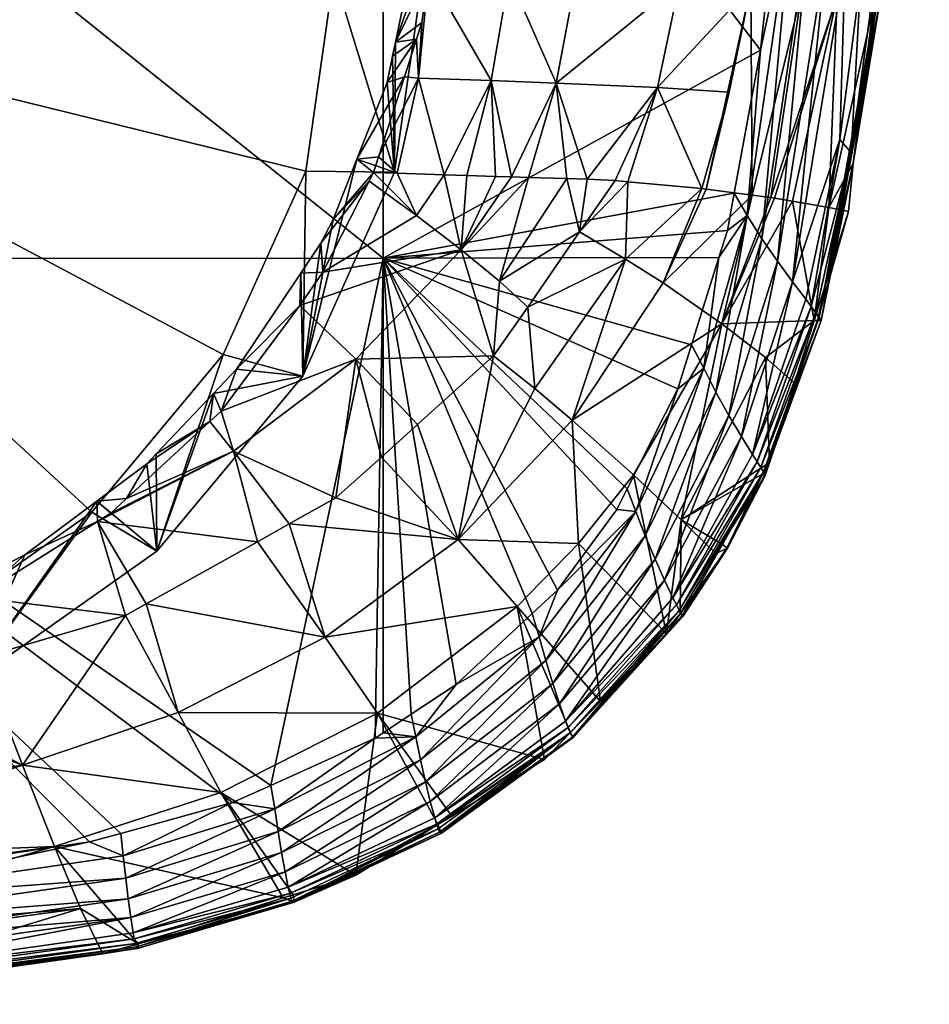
# Model space of a CAD drawing. Extents: x -0.025 to 0.025, y -0.129 to 0.023.
# Tile 12 of 161: x 0.007 to 0.019, y -0.129 to -0.116. Entities that reach past the tile are written whole.
import ezdxf

# ---------------------------------------------------------------- set-up
doc = ezdxf.new("R2010")
doc.units = 0
doc.layers.add('mesh', color=7, linetype='CONTINUOUS')

msp = doc.modelspace()

# ---------------------------------------------------------------- meshes
at = {"layer": 'mesh'}
mesh = msp.add_polyface(dxfattribs=at)
corners = [(0.0054, -0.106587, 0.091008), (0.004796, -0.1048, 0.091002), (0.002795, -0.105593, 0.090586), (0.008485, -0.107115, 0.091985), (0.006, -0.105359, 0.09124), (0.007637, -0.108166, 0.091679), (0, -0.115196, 0.094662), (0.010432, -0.112623, 0.09357), (0.009353, -0.110225, 0.092553), (0, -0.105255, 0.090443), (0.011191, -0.112744, 0.172561), (0.01149, -0.112459, 0.172369), (-0.000001, -0.110774, 0.170994), (0.010026, -0.113405, 0.173013), (0.010533, -0.113118, 0.172816), (0.009433, -0.113578, 0.173128), (0.00826, -0.113919, 0.173356), (0.004893, -0.114545, 0.173781), (0.004213, -0.114606, 0.173824), (0.013209, -0.110174, 0.170876), (-0.000001, -0.105983, 0.168102), (0.004342, -0.113209, 0.178295), (0.004311, -0.113014, 0.17817), (0.005651, -0.112886, 0.178064), (0, -0.113438, 0.178487), (0.004368, -0.113392, 0.178363), (0.002118, -0.113224, 0.178344), (0, -0.107102, 0.17437), (0.008453, -0.112388, 0.177655), (0.009223, -0.107135, 0.174263), (0.011442, -0.109747, 0.117684), (0.011442, -0.118905, 0.117233), (0.000003, -0.109757, 0.117977), (-0.001848, -0.114825, 0.173977), (-0.000001, -0.114829, 0.17398), (0.008518, -0.112598, 0.177769), (0.008552, -0.112727, 0.177803), (0.004392, -0.113592, 0.178396), (0.008579, -0.112831, 0.17783), (0.008636, -0.113097, 0.177831), (0.008676, -0.113328, 0.177775), (0.004414, -0.1138, 0.178389), (0.000001, -0.113241, 0.178359), (-0.001441, -0.113253, 0.178369)]
mesh.append_faces([[corners[k] for k in face] for face in [(0, 1, 2, 2), (0, 3, 4, 4), (5, 3, 0, 0), (6, 7, 8, 8), (6, 0, 2, 2), (6, 5, 0, 0), (8, 5, 6, 6), (2, 9, 6, 6), (10, 11, 12, 12), (12, 13, 14, 14), (15, 13, 12, 12), (12, 16, 15, 15), (12, 17, 16, 16), (18, 17, 12, 12), (12, 19, 20, 20), (21, 22, 23, 23), (24, 21, 25, 25), (26, 21, 24, 24), (26, 22, 21, 21), (27, 22, 26, 26), (23, 22, 27, 27), (27, 28, 23, 23), (27, 29, 28, 28), (30, 31, 32, 32), (33, 34, 12, 12), (21, 35, 36, 36), (23, 35, 21, 21), (28, 35, 23, 23), (36, 25, 21, 21), (36, 37, 25, 25), (38, 37, 36, 36), (39, 37, 38, 38), (39, 40, 41, 41), (24, 42, 26, 26), (43, 42, 24, 24), (27, 26, 42, 42), (27, 42, 43, 43)]])
mesh = msp.add_polyface(dxfattribs=at)
corners = [(0.013638, -0.111984, 0.174616), (0.014097, -0.111454, 0.174251), (0.014081, -0.11157, 0.174057), (0.013986, -0.111771, 0.17364), (0.013585, -0.112205, 0.174214), (0.014044, -0.111677, 0.173852), (0.013841, -0.111413, 0.17475), (0.014039, -0.111182, 0.17459), (0.013905, -0.111851, 0.173425), (0.014544, -0.110798, 0.17247), (0.013803, -0.111914, 0.173209), (0.014653, -0.110724, 0.172677), (0.014738, -0.110636, 0.172886), (0.0148, -0.110536, 0.173093), (0.014838, -0.110427, 0.173295), (0.011442, -0.109747, 0.117684), (0.016613, -0.113971, 0.117199), (0.016604, -0.114102, 0.117195), (0.01693, -0.109736, 0.117336), (0.016376, -0.11619, 0.117122), (0.016792, -0.114239, 0.117147), (0.017252, -0.114788, 0.116904), (0.017932, -0.107343, 0.117072), (0.017482, -0.115032, 0.116713), (0.017774, -0.107069, 0.109206), (0.016593, -0.112549, 0.105975), (0.017682, -0.11268, 0.110853), (0.013964, -0.115252, 0.101749), (0.015517, -0.113909, 0.103709), (0.014147, -0.113852, 0.10158), (0.015656, -0.112493, 0.103633), (0.014274, -0.112433, 0.10149), (0.01309, -0.115219, 0.100849), (0.01625, -0.115361, 0.10613), (0.016914, -0.11542, 0.108494), (0.01381, -0.110948, 0.175304), (0.017847, -0.115412, 0.116194), (0.018458, -0.107322, 0.116457), (0.017903, -0.115476, 0.116038), (0.018508, -0.107317, 0.116318), (0.017941, -0.115524, 0.115874), (0.0179, -0.115542, 0.115714), (0.018582, -0.107306, 0.115995), (0.018193, -0.112825, 0.115628), (0.018563, -0.107312, 0.116166), (0.017687, -0.115244, 0.116476), (0.018048, -0.10734, 0.116964), (0.018254, -0.107333, 0.116769), (0.017015, -0.114521, 0.117048), (0.017801, -0.107346, 0.117145), (0.017853, -0.115607, 0.11553), (0.017376, -0.115484, 0.110897)]
mesh.append_faces([[corners[k] for k in face] for face in [(0, 1, 2, 2), (3, 4, 5, 5), (6, 7, 1, 1), (8, 9, 10, 10), (3, 11, 8, 8), (5, 12, 3, 3), (2, 13, 5, 5), (1, 14, 2, 2), (15, 16, 17, 17), (15, 18, 16, 16), (17, 19, 15, 15), (20, 16, 18, 18), (20, 17, 16, 16), (19, 17, 20, 20), (21, 22, 23, 23), (24, 25, 26, 26), (27, 28, 29, 29), (30, 28, 25, 25), (30, 29, 28, 28), (31, 29, 30, 30), (31, 32, 29, 29), (33, 25, 28, 28), (34, 25, 33, 33), (34, 26, 25, 25), (6, 35, 7, 7), (36, 37, 38, 38), (38, 39, 40, 40), (37, 39, 38, 38), (41, 42, 43, 43), (40, 42, 41, 41), (39, 44, 40, 40), (45, 23, 46, 46), (45, 37, 36, 36), (47, 37, 45, 45), (48, 49, 21, 21), (50, 43, 26, 26), (51, 50, 26, 26)]])
mesh = msp.add_polyface(dxfattribs=at)
corners = [(0.010432, -0.117769, 0.095755), (0.0108, -0.115196, 0.094662), (0, -0.115196, 0.094662), (0.0054, -0.123806, 0.098317), (0.007637, -0.122226, 0.097646), (0, -0.1155, 0.177164), (0, -0.11522, 0.1775), (0.001596, -0.115225, 0.177504), (0.004279, -0.114955, 0.174152), (0.004213, -0.114606, 0.173824), (0.001683, -0.114833, 0.173982), (0.00333, -0.115086, 0.177399), (0.00454, -0.11499, 0.177326), (0.00454, -0.115245, 0.176972), (0.004882, -0.114962, 0.177305), (0.008844, -0.114745, 0.1758), (0.004499, -0.115541, 0.17603), (0.004526, -0.115437, 0.176525), (0.008765, -0.114814, 0.175201), (0.004457, -0.115542, 0.175513), (0.008653, -0.114738, 0.17461), (0.004404, -0.115436, 0.175008), (0, -0.115203, 0.174328), (0, -0.115484, 0.174727), (0.004343, -0.115234, 0.174547), (0, -0.115689, 0.175192), (0, -0.115796, 0.1757), (0, -0.115796, 0.176219), (0, -0.115692, 0.176716), (-0.001844, -0.115215, 0.177496), (0.001837, -0.114671, 0.178171), (0, -0.114673, 0.178172), (0.003329, -0.114543, 0.178062), (0.004447, -0.114447, 0.17798), (0.005428, -0.114363, 0.177909), (0.000003, -0.109757, 0.117977), (0.011442, -0.118905, 0.117233), (0.000003, -0.118913, 0.117448), (-0.000001, -0.114829, 0.17398), (-0.001848, -0.114825, 0.173977), (0.008883, -0.114496, 0.176422), (0.008507, -0.114502, 0.174037), (0.008383, -0.114236, 0.173655)]
mesh.append_faces([[corners[k] for k in face] for face in [(0, 1, 2, 2), (3, 4, 2, 2), (5, 6, 7, 7), (8, 9, 10, 10), (11, 12, 13, 13), (12, 14, 13, 13), (15, 16, 17, 17), (16, 18, 19, 19), (20, 21, 19, 19), (22, 8, 10, 10), (23, 8, 22, 22), (23, 24, 8, 8), (25, 24, 23, 23), (25, 21, 24, 24), (26, 21, 25, 25), (26, 19, 21, 21), (27, 19, 26, 26), (27, 16, 19, 19), (28, 16, 27, 27), (28, 17, 16, 16), (5, 17, 28, 28), (5, 13, 17, 17), (7, 13, 5, 5), (7, 11, 13, 13), (29, 6, 5, 5), (30, 6, 31, 31), (30, 7, 6, 6), (32, 7, 30, 30), (32, 11, 7, 7), (33, 12, 11, 11), (34, 14, 12, 12), (35, 36, 37, 37), (38, 39, 22, 22), (13, 40, 17, 17), (41, 24, 21, 21), (42, 8, 24, 24), (22, 10, 38, 38)]])
mesh = msp.add_polyface(dxfattribs=at)
corners = [(0.011591, -0.117784, 0.096514), (0.011497, -0.11661, 0.100133), (0.011568, -0.116266, 0.100078), (0.0111, -0.117613, 0.100374), (0.011606, -0.116085, 0.100049), (0.012, -0.114925, 0.0953), (0.011903, -0.114659, 0.099819), (0.0108, -0.115196, 0.094662), (0.011442, -0.109747, 0.117684), (0.016376, -0.11619, 0.117122), (0.011442, -0.118905, 0.117233), (0.011721, -0.116537, 0.1003), (0.011385, -0.11758, 0.100512), (0.011879, -0.116046, 0.100201), (0.01195, -0.115828, 0.100156), (0.011904, -0.116554, 0.10038), (0.011629, -0.117796, 0.100809), (0.01224, -0.117816, 0.101309), (0.012857, -0.116585, 0.101137), (0.012539, -0.117826, 0.101554), (0.012913, -0.117838, 0.101861), (0.013122, -0.117844, 0.102125), (0.013704, -0.116617, 0.102018), (0.013342, -0.117851, 0.102403), (0.014111, -0.117875, 0.103375), (0.015028, -0.116677, 0.10406), (0.013845, -0.117867, 0.103039), (0.013964, -0.115252, 0.101749), (0.014147, -0.113852, 0.10158), (0.01309, -0.115219, 0.100849), (0.015315, -0.115308, 0.103845), (0.015517, -0.113909, 0.103709), (0.01204, -0.115178, 0.100066)]
mesh.append_faces([[corners[k] for k in face] for face in [(0, 1, 2, 2), (0, 3, 1, 1), (4, 0, 2, 2), (4, 5, 0, 0), (6, 5, 4, 4), (7, 0, 5, 5), (8, 9, 10, 10), (11, 3, 12, 12), (11, 1, 3, 3), (13, 1, 11, 11), (13, 2, 1, 1), (13, 4, 2, 2), (14, 4, 13, 13), (15, 11, 12, 12), (15, 13, 11, 11), (16, 15, 12, 12), (17, 15, 16, 16), (17, 18, 15, 15), (19, 18, 17, 17), (19, 20, 18, 18), (21, 18, 20, 20), (21, 22, 18, 18), (23, 22, 21, 21), (22, 24, 25, 25), (23, 26, 22, 22), (27, 28, 29, 29), (25, 30, 22, 22), (15, 14, 13, 13), (22, 29, 18, 18), (22, 27, 29, 29), (30, 27, 22, 22), (30, 31, 27, 27), (32, 4, 14, 14), (32, 6, 4, 4), (15, 32, 14, 14), (18, 32, 15, 15), (18, 29, 32, 32)]])
mesh = msp.add_polyface(dxfattribs=at)
corners = [(0.017252, -0.114788, 0.116904), (0.017482, -0.115032, 0.116713), (0.016793, -0.119215, 0.116553), (0.016203, -0.118347, 0.116999), (0.016376, -0.11619, 0.117122), (0.016792, -0.114239, 0.117147), (0.016033, -0.118055, 0.117054), (0.01756, -0.117529, 0.116115), (0.017411, -0.117357, 0.116396), (0.017687, -0.115244, 0.116476), (0.017039, -0.119539, 0.116176), (0.017142, -0.11968, 0.115877), (0.017903, -0.115476, 0.116038), (0.017941, -0.115524, 0.115874), (0.017847, -0.115412, 0.116194), (0.017015, -0.114521, 0.117048), (0.016596, -0.118947, 0.116748), (0.016393, -0.118654, 0.116897), (0.015028, -0.116677, 0.10406), (0.014474, -0.117893, 0.103985), (0.01464, -0.117908, 0.104353), (0.016265, -0.118083, 0.108759), (0.01625, -0.115361, 0.10613), (0.015665, -0.118004, 0.106699), (0.016914, -0.11542, 0.108494), (0.016512, -0.118115, 0.109608), (0.017376, -0.115484, 0.110897), (0.01656, -0.118122, 0.109774), (0.016793, -0.118161, 0.111048), (0.01727, -0.118243, 0.113654), (0.015315, -0.115308, 0.103845), (0.015968, -0.116736, 0.106288), (0.015517, -0.113909, 0.103709), (0.017682, -0.11268, 0.110853), (0.0179, -0.115542, 0.115714), (0.017587, -0.117669, 0.115484), (0.017853, -0.115607, 0.11553), (0.018193, -0.112825, 0.115628), (0.017169, -0.119722, 0.115717), (0.015607, -0.117996, 0.106499), (0.017525, -0.118295, 0.115436)]
mesh.append_faces([[corners[k] for k in face] for face in [(0, 1, 2, 2), (3, 4, 5, 5), (3, 6, 4, 4), (7, 8, 9, 9), (7, 10, 8, 8), (8, 1, 9, 9), (8, 2, 1, 1), (11, 12, 13, 13), (7, 14, 12, 12), (9, 14, 7, 7), (15, 0, 16, 16), (5, 17, 3, 3), (15, 17, 5, 5), (16, 17, 15, 15), (18, 19, 20, 20), (21, 22, 23, 23), (21, 24, 22, 22), (25, 24, 21, 21), (25, 26, 24, 24), (27, 26, 25, 25), (27, 28, 26, 26), (29, 26, 28, 28), (18, 22, 30, 30), (31, 22, 18, 18), (31, 23, 22, 22), (22, 32, 30, 30), (26, 33, 24, 24), (13, 34, 35, 35), (34, 36, 35, 35), (37, 36, 34, 34), (38, 13, 35, 35), (39, 18, 20, 20), (39, 31, 18, 18), (29, 40, 35, 35), (29, 36, 26, 26), (35, 36, 29, 29), (39, 23, 31, 31)]])
mesh = msp.add_polyface(dxfattribs=at)
corners = [(0.010392, -0.120448, 0.097645), (0.009228, -0.120673, 0.101295), (0.009529, -0.120355, 0.101177), (0.008485, -0.122736, 0.098616), (0.008476, -0.121465, 0.10159), (0.010789, -0.118399, 0.100563), (0.0111, -0.117613, 0.100374), (0.010627, -0.118709, 0.100652), (0.010432, -0.117769, 0.095755), (0.011591, -0.117784, 0.096514), (0.0108, -0.115196, 0.094662), (0.009353, -0.120167, 0.096772), (0.007637, -0.122226, 0.097646), (0, -0.115196, 0.094662), (0.00454, -0.115245, 0.176972), (0.004882, -0.114962, 0.177305), (0.007933, -0.114468, 0.176939), (0.009328, -0.120905, 0.101529), (0.010356, -0.119523, 0.101064), (0.011261, -0.117899, 0.100586), (0.011085, -0.120228, 0.102117), (0.009488, -0.12143, 0.102128), (0.010366, -0.119101, 0.100777), (0.004526, -0.115437, 0.176525), (0.008883, -0.114496, 0.176422), (0.008856, -0.114685, 0.175963), (0.008844, -0.114745, 0.1758), (0.008803, -0.114781, 0.175489), (0.004499, -0.115541, 0.17603), (0.004457, -0.115542, 0.175513), (0.008765, -0.114814, 0.175201), (0.008723, -0.114785, 0.174976), (0.008653, -0.114738, 0.17461), (0.008623, -0.11469, 0.17449), (0.004404, -0.115436, 0.175008), (0.008507, -0.114502, 0.174037), (0.01013, -0.114424, 0.174711), (0.009179, -0.121042, 0.101583), (0.008355, -0.121592, 0.101638), (0.010657, -0.119089, 0.100923), (0.012463, -0.118796, 0.102111)]
mesh.append_faces([[corners[k] for k in face] for face in [(0, 1, 2, 2), (3, 1, 0, 0), (3, 4, 1, 1), (0, 5, 6, 6), (7, 5, 0, 0), (8, 9, 10, 10), (11, 0, 8, 8), (11, 3, 0, 0), (12, 3, 11, 11), (13, 11, 8, 8), (13, 12, 11, 11), (14, 15, 16, 16), (2, 17, 18, 18), (1, 17, 2, 2), (19, 5, 7, 7), (20, 18, 17, 17), (17, 21, 20, 20), (0, 22, 7, 7), (0, 2, 22, 22), (23, 24, 25, 25), (26, 23, 25, 25), (27, 28, 26, 26), (29, 30, 31, 31), (28, 27, 30, 30), (32, 29, 31, 31), (33, 34, 32, 32), (34, 33, 35, 35), (36, 31, 30, 30), (37, 4, 38, 38), (1, 4, 37, 37), (22, 18, 39, 39), (2, 18, 22, 22), (1, 37, 17, 17), (39, 7, 22, 22), (19, 7, 39, 39), (40, 39, 18, 18), (17, 37, 21, 21)]])
mesh = msp.add_polyface(dxfattribs=at)
corners = [(0.011442, -0.118905, 0.117233), (0.015943, -0.118543, 0.117037), (0.015832, -0.118898, 0.117024), (0.016033, -0.118055, 0.117054), (0.017077, -0.119719, 0.115386), (0.017525, -0.118295, 0.115436), (0.01727, -0.118243, 0.113654), (0.01656, -0.118122, 0.109774), (0.016512, -0.118115, 0.109608), (0.015871, -0.119763, 0.109557), (0.016793, -0.118161, 0.111048), (0.016443, -0.120204, 0.112501), (0.016819, -0.12054, 0.115358), (0.016265, -0.118083, 0.108759), (0.015665, -0.118004, 0.106699), (0.015102, -0.119227, 0.106662), (0.015633, -0.120343, 0.116925), (0.015475, -0.120037, 0.116982), (0.016203, -0.118347, 0.116999), (0.017039, -0.119539, 0.116176), (0.016967, -0.119444, 0.116312), (0.017411, -0.117357, 0.116396), (0.01756, -0.117529, 0.116115), (0.017098, -0.119619, 0.116031), (0.017142, -0.11968, 0.115877), (0.016793, -0.119215, 0.116553), (0.01627, -0.121471, 0.116227), (0.01633, -0.121566, 0.116091), (0.017121, -0.119719, 0.115564), (0.017941, -0.115524, 0.115874), (0.017169, -0.119722, 0.115717), (0.017903, -0.115476, 0.116038), (0.016596, -0.118947, 0.116748), (0.017252, -0.114788, 0.116904), (0.015792, -0.120659, 0.116819), (0.016393, -0.118654, 0.116897), (0.015961, -0.120962, 0.116667), (0.016126, -0.121238, 0.116469), (0.015607, -0.117996, 0.106499), (0.014613, -0.118919, 0.105262), (0.01464, -0.117908, 0.104353), (0.017587, -0.117669, 0.115484)]
mesh.append_faces([[corners[k] for k in face] for face in [(0, 1, 2, 2), (0, 3, 1, 1), (4, 5, 6, 6), (7, 8, 9, 9), (10, 4, 6, 6), (9, 10, 7, 7), (9, 4, 10, 10), (11, 4, 9, 9), (11, 12, 4, 4), (13, 14, 15, 15), (9, 13, 15, 15), (8, 13, 9, 9), (2, 16, 17, 17), (2, 18, 16, 16), (1, 18, 2, 2), (1, 3, 18, 18), (19, 20, 21, 21), (22, 23, 19, 19), (24, 23, 22, 22), (20, 25, 21, 21), (20, 26, 25, 25), (19, 26, 20, 20), (23, 27, 19, 19), (28, 5, 4, 4), (24, 29, 30, 30), (22, 31, 24, 24), (32, 33, 25, 25), (18, 34, 16, 16), (18, 35, 34, 34), (32, 36, 35, 35), (37, 36, 32, 32), (4, 12, 28, 28), (38, 15, 14, 14), (38, 39, 15, 15), (40, 39, 38, 38), (28, 41, 5, 5), (30, 41, 28, 28)]])
mesh = msp.add_polyface(dxfattribs=at)
corners = [(0.003106, -0.124381, 0.102689), (0.005165, -0.123596, 0.102594), (0.004796, -0.123837, 0.102459), (0.00322, -0.124216, 0.102998), (0.004796, -0.125051, 0.099598), (0.006, -0.124492, 0.099361), (0.005982, -0.12318, 0.102372), (0, -0.124757, 0.102849), (0.000657, -0.124045, 0.102547), (0, -0.124053, 0.10255), (0.003062, -0.123837, 0.102459), (0, -0.125277, 0.099067), (0, -0.12389, 0.102334), (0.002947, -0.125189, 0.099273), (0.0054, -0.123806, 0.098317), (0.002795, -0.124799, 0.098739), (0, -0.115196, 0.094662), (0, -0.125138, 0.098882), (-0.002795, -0.124799, 0.098739), (-0.002411, -0.123926, 0.102496), (0.008013, -0.126423, 0.116781), (0.007605, -0.126534, 0.116779), (0.000003, -0.118913, 0.117448), (0.011442, -0.118905, 0.117233), (0.009974, -0.125796, 0.116793), (0.001391, -0.12451, 0.103224), (0.00221, -0.124579, 0.10339), (0.003029, -0.124389, 0.103253), (0.004122, -0.124136, 0.103072), (0.004335, -0.124087, 0.103036), (0.004265, -0.124614, 0.103827), (0.004791, -0.124539, 0.10383), (0.003104, -0.124235, 0.103013), (0.003932, -0.127037, 0.116773), (0.000003, -0.12719, 0.116772), (0.006127, -0.123343, 0.102595), (0.006186, -0.12413, 0.103842)]
mesh.append_faces([[corners[k] for k in face] for face in [(0, 1, 2, 2), (0, 3, 1, 1), (1, 4, 2, 2), (1, 5, 4, 4), (6, 5, 1, 1), (7, 8, 9, 9), (0, 8, 7, 7), (0, 10, 8, 8), (2, 10, 0, 0), (10, 11, 12, 12), (2, 13, 10, 10), (14, 4, 5, 5), (15, 4, 14, 14), (16, 15, 14, 14), (16, 17, 15, 15), (18, 17, 16, 16), (8, 12, 9, 9), (8, 10, 12, 12), (19, 9, 12, 12), (20, 21, 22, 22), (23, 24, 22, 22), (25, 26, 27, 27), (28, 3, 27, 27), (28, 1, 3, 3), (29, 1, 28, 28), (30, 28, 27, 27), (31, 28, 30, 30), (31, 29, 28, 28), (7, 32, 0, 0), (7, 25, 32, 32), (32, 3, 0, 0), (33, 34, 22, 22), (25, 27, 32, 32), (27, 3, 32, 32), (29, 35, 1, 1), (31, 35, 29, 29), (36, 35, 31, 31)]])
mesh = msp.add_polyface(dxfattribs=at)
corners = [(0.010392, -0.120448, 0.097645), (0.0111, -0.117613, 0.100374), (0.011591, -0.117784, 0.096514), (0.010432, -0.117769, 0.095755), (0.016376, -0.11619, 0.117122), (0.016033, -0.118055, 0.117054), (0.011442, -0.118905, 0.117233), (0.015475, -0.120037, 0.116982), (0.015294, -0.120615, 0.116961), (0.015832, -0.118898, 0.117024), (0.011319, -0.117785, 0.100554), (0.010789, -0.118399, 0.100563), (0.011261, -0.117899, 0.100586), (0.011385, -0.11758, 0.100512), (0.012963, -0.119207, 0.103008), (0.013845, -0.117867, 0.103039), (0.013342, -0.117851, 0.102403), (0.014012, -0.118564, 0.103972), (0.014474, -0.117893, 0.103985), (0.014111, -0.117875, 0.103375), (0.013334, -0.119548, 0.103954), (0.012463, -0.118796, 0.102111), (0.013122, -0.117844, 0.102125), (0.012913, -0.117838, 0.101861), (0.011881, -0.118349, 0.101283), (0.011629, -0.117796, 0.100809), (0.01224, -0.117816, 0.101309), (0.012539, -0.117826, 0.101554), (0.010356, -0.119523, 0.101064), (0.011085, -0.120228, 0.102117), (0.014613, -0.118919, 0.105262), (0.01464, -0.117908, 0.104353), (0.013424, -0.12061, 0.105219), (0.013915, -0.121022, 0.106612), (0.015102, -0.119227, 0.106662), (0.015028, -0.116677, 0.10406), (0.013704, -0.116617, 0.102018), (0.012888, -0.120184, 0.103942), (0.010657, -0.119089, 0.100923)]
mesh.append_faces([[corners[k] for k in face] for face in [(0, 1, 2, 2), (3, 0, 2, 2), (4, 5, 6, 6), (6, 7, 8, 8), (9, 7, 6, 6), (10, 11, 12, 12), (10, 1, 11, 11), (13, 1, 10, 10), (14, 15, 16, 16), (17, 18, 19, 19), (17, 14, 20, 20), (17, 15, 14, 14), (19, 15, 17, 17), (21, 22, 23, 23), (21, 16, 22, 22), (24, 25, 10, 10), (24, 26, 25, 25), (21, 26, 24, 24), (21, 27, 26, 26), (23, 27, 21, 21), (21, 28, 29, 29), (10, 12, 24, 24), (21, 14, 16, 16), (30, 17, 20, 20), (31, 17, 30, 30), (18, 17, 31, 31), (32, 30, 20, 20), (33, 34, 30, 30), (25, 13, 10, 10), (35, 19, 18, 18), (36, 15, 19, 19), (37, 20, 14, 14), (24, 38, 21, 21), (24, 12, 38, 38), (21, 37, 14, 14), (29, 37, 21, 21), (32, 20, 37, 37)]])
mesh = msp.add_polyface(dxfattribs=at)
corners = [(0.015338, -0.122326, 0.112436), (0.016405, -0.121726, 0.115317), (0.016493, -0.121578, 0.115322), (0.015867, -0.12264, 0.115286), (0.015791, -0.122768, 0.115282), (0.016443, -0.120204, 0.112501), (0.016819, -0.12054, 0.115358), (0.015871, -0.119763, 0.109557), (0.015944, -0.122695, 0.115443), (0.016413, -0.1217, 0.115795), (0.016434, -0.121735, 0.115638), (0.015941, -0.122688, 0.115601), (0.017039, -0.119539, 0.116176), (0.01633, -0.121566, 0.116091), (0.01627, -0.121471, 0.116227), (0.017098, -0.119619, 0.116031), (0.016378, -0.121643, 0.115947), (0.017142, -0.11968, 0.115877), (0.017169, -0.119722, 0.115717), (0.017121, -0.119719, 0.115564), (0.016437, -0.121747, 0.115478), (0.015314, -0.12351, 0.115868), (0.015277, -0.123438, 0.116011), (0.015232, -0.123346, 0.116147), (0.016126, -0.121238, 0.116469), (0.016793, -0.119215, 0.116553), (0.016596, -0.118947, 0.116748), (0.016393, -0.118654, 0.116897), (0.015961, -0.120962, 0.116667), (0.015792, -0.120659, 0.116819), (0.015122, -0.123115, 0.11639), (0.01535, -0.123577, 0.115642), (0.015327, -0.123554, 0.115255)]
mesh.append_faces([[corners[k] for k in face] for face in [(0, 1, 2, 2), (0, 3, 1, 1), (4, 3, 0, 0), (5, 2, 6, 6), (5, 0, 2, 2), (7, 0, 5, 5), (8, 3, 4, 4), (9, 10, 11, 11), (12, 13, 14, 14), (15, 16, 13, 13), (17, 16, 15, 15), (17, 9, 16, 16), (18, 9, 17, 17), (18, 10, 9, 9), (19, 10, 18, 18), (20, 3, 8, 8), (20, 1, 3, 3), (20, 2, 1, 1), (6, 2, 20, 20), (21, 16, 9, 9), (22, 16, 21, 21), (22, 13, 16, 16), (23, 13, 22, 22), (23, 14, 13, 13), (24, 14, 23, 23), (24, 25, 14, 14), (26, 25, 24, 24), (27, 28, 29, 29), (24, 30, 28, 28), (23, 30, 24, 24), (10, 8, 11, 11), (10, 20, 8, 8), (19, 20, 10, 10), (19, 6, 20, 20), (31, 9, 11, 11), (21, 9, 31, 31), (32, 8, 4, 4)]])
mesh = msp.add_polyface(dxfattribs=at)
corners = [(0.004796, -0.123837, 0.102459), (0.004796, -0.125051, 0.099598), (0.002947, -0.125189, 0.099273), (0.002795, -0.124799, 0.098739), (0, -0.125277, 0.099067), (0.000003, -0.118913, 0.117448), (0.007605, -0.126534, 0.116779), (0.004606, -0.126978, 0.116773), (0.003, -0.124794, 0.103822), (0.003029, -0.124389, 0.103253), (0.00221, -0.124579, 0.10339), (0.004265, -0.124614, 0.103827), (0.003013, -0.128008, 0.112185), (0.001506, -0.128641, 0.115073), (0.00301, -0.128579, 0.115077), (0, -0.125356, 0.104502), (0.003006, -0.125627, 0.105266), (0, -0.126123, 0.10625), (0.00301, -0.126061, 0.106229), (0.006729, -0.125531, 0.106453), (0.004791, -0.124539, 0.10383), (0.003011, -0.126152, 0.106431), (0.003017, -0.126755, 0.107768), (0.003015, -0.127778, 0.111023), (0.007148, -0.126594, 0.109306), (0.003016, -0.127225, 0.109264), (0.00749, -0.127404, 0.112237), (0.00404, -0.128454, 0.115082), (0.008145, -0.127524, 0.116232), (0.003991, -0.128113, 0.116217), (0.003976, -0.127873, 0.116422), (0.004041, -0.128526, 0.115235), (0, -0.128657, 0.115227), (0, -0.128651, 0.115383), (0.004034, -0.12852, 0.11539), (0.004027, -0.128496, 0.115544), (0.004006, -0.128311, 0.115972), (0.008112, -0.127281, 0.116437), (0.003961, -0.127603, 0.116585), (0.008079, -0.127008, 0.116598), (0.003946, -0.127313, 0.116703), (0.003932, -0.127037, 0.116773), (0, -0.12737, 0.109089), (0.003016, -0.12718, 0.109121), (0, -0.128646, 0.115515), (0, -0.128588, 0.115685), (0, -0.128449, 0.115962), (0.004013, -0.128389, 0.115836), (0.000003, -0.12719, 0.116772), (0, -0.128255, 0.116203), (0.007781, -0.127999, 0.115101), (0.00402, -0.128452, 0.115693)]
mesh.append_faces([[corners[k] for k in face] for face in [(0, 1, 2, 2), (3, 2, 1, 1), (4, 2, 3, 3), (5, 6, 7, 7), (8, 9, 10, 10), (11, 9, 8, 8), (12, 13, 14, 14), (15, 16, 8, 8), (17, 18, 16, 16), (19, 20, 11, 11), (19, 21, 22, 22), (19, 18, 21, 21), (11, 16, 18, 18), (8, 16, 11, 11), (23, 24, 25, 25), (12, 26, 23, 23), (14, 27, 12, 12), (28, 29, 30, 30), (31, 27, 14, 14), (32, 31, 14, 14), (33, 34, 31, 31), (33, 35, 34, 34), (28, 36, 29, 29), (37, 30, 38, 38), (39, 38, 40, 40), (5, 7, 41, 41), (42, 25, 43, 43), (23, 42, 12, 12), (42, 22, 21, 21), (44, 45, 35, 35), (46, 36, 47, 47), (48, 41, 40, 40), (40, 41, 7, 7), (29, 49, 30, 30), (31, 50, 27, 27), (45, 51, 35, 35), (45, 47, 51, 51)]])
mesh = msp.add_polyface(dxfattribs=at)
corners = [(0.005982, -0.12318, 0.102372), (0.006129, -0.123105, 0.102332), (0.006, -0.124492, 0.099361), (0.007703, -0.12208, 0.101852), (0.008355, -0.121592, 0.101638), (0.008485, -0.122736, 0.098616), (0.006761, -0.122784, 0.10216), (0.008476, -0.121465, 0.10159), (0.007637, -0.122226, 0.097646), (0.0054, -0.123806, 0.098317), (0.000003, -0.118913, 0.117448), (0.009476, -0.126022, 0.116788), (0.008013, -0.126423, 0.116781), (0.009974, -0.125796, 0.116793), (0.011442, -0.118905, 0.117233), (0.011338, -0.125178, 0.116809), (0.008089, -0.122049, 0.101985), (0.007885, -0.122238, 0.10206), (0.009488, -0.12143, 0.102128), (0.011085, -0.120228, 0.102117), (0.010827, -0.12204, 0.103898), (0.010217, -0.12238, 0.10389), (0.009803, -0.122612, 0.103883), (0.012425, -0.122581, 0.106563), (0.008766, -0.124842, 0.106482), (0.008348, -0.123425, 0.103862), (0.008074, -0.123578, 0.103858), (0.010687, -0.123861, 0.106519), (0.011368, -0.124852, 0.109387), (0.00771, -0.122349, 0.102114), (0.006127, -0.123343, 0.102595), (0.005165, -0.123596, 0.102594), (0.009179, -0.121042, 0.101583), (0.006186, -0.12413, 0.103842)]
mesh.append_faces([[corners[k] for k in face] for face in [(0, 1, 2, 2), (3, 4, 5, 5), (2, 3, 5, 5), (2, 6, 3, 3), (1, 6, 2, 2), (4, 7, 5, 5), (8, 2, 5, 5), (9, 2, 8, 8), (10, 11, 12, 12), (10, 13, 11, 11), (14, 15, 13, 13), (16, 3, 17, 17), (16, 4, 3, 3), (18, 16, 17, 17), (19, 18, 20, 20), (21, 18, 22, 22), (21, 20, 18, 18), (23, 20, 21, 21), (24, 25, 26, 26), (27, 25, 24, 24), (27, 22, 25, 25), (21, 22, 27, 27), (24, 28, 27, 27), (3, 29, 17, 17), (6, 29, 3, 3), (6, 30, 29, 29), (1, 30, 6, 6), (0, 30, 1, 1), (0, 31, 30, 30), (32, 4, 16, 16), (18, 17, 29, 29), (32, 16, 18, 18), (26, 30, 33, 33), (26, 29, 30, 30), (25, 29, 26, 26), (22, 29, 25, 25), (22, 18, 29, 29)]])
mesh = msp.add_polyface(dxfattribs=at)
corners = [(0.011442, -0.118905, 0.117233), (0.011811, -0.124864, 0.116819), (0.011442, -0.125109, 0.116811), (0.012396, -0.124476, 0.11683), (0.012425, -0.122581, 0.106563), (0.010217, -0.12238, 0.10389), (0.010687, -0.123861, 0.106519), (0.013554, -0.125456, 0.11519), (0.011368, -0.124852, 0.109387), (0.012341, -0.126199, 0.115164), (0.013195, -0.123458, 0.10944), (0.011872, -0.12516, 0.116757), (0.011338, -0.125178, 0.116809), (0.013483, -0.123856, 0.116799), (0.012164, -0.126366, 0.115757), (0.012182, -0.126407, 0.11561), (0.010255, -0.12731, 0.11558), (0.013888, -0.125109, 0.115804), (0.012142, -0.126302, 0.115899), (0.012117, -0.12622, 0.116034), (0.013861, -0.125042, 0.115946), (0.01206, -0.126007, 0.116279), (0.013749, -0.124732, 0.116325), (0.010202, -0.127128, 0.116005), (0.010222, -0.127208, 0.11587), (0.010239, -0.127269, 0.115728), (0.012196, -0.126426, 0.115459), (0.012205, -0.12642, 0.115307), (0.01028, -0.127324, 0.115277), (0.011997, -0.125749, 0.116483), (0.010161, -0.126924, 0.116249), (0.01366, -0.124464, 0.116529), (0.011933, -0.125462, 0.116643), (0.010116, -0.126675, 0.116453), (0.013569, -0.124166, 0.116688), (0.010071, -0.126397, 0.116614), (0.010269, -0.127329, 0.115429), (0.01216, -0.126309, 0.11516), (0.011085, -0.126968, 0.115137), (0.013929, -0.12517, 0.115352), (0.013892, -0.125107, 0.115202)]
mesh.append_faces([[corners[k] for k in face] for face in [(0, 1, 2, 2), (0, 3, 1, 1), (4, 5, 6, 6), (7, 8, 9, 9), (7, 10, 8, 8), (6, 8, 10, 10), (2, 11, 12, 12), (11, 3, 13, 13), (11, 1, 3, 3), (2, 1, 11, 11), (14, 15, 16, 16), (14, 17, 15, 15), (18, 17, 14, 14), (19, 20, 18, 18), (19, 21, 22, 22), (19, 23, 21, 21), (18, 23, 19, 19), (14, 24, 18, 18), (16, 25, 14, 14), (26, 27, 28, 28), (29, 21, 30, 30), (31, 21, 29, 29), (31, 22, 21, 21), (32, 29, 33, 33), (34, 29, 32, 32), (34, 31, 29, 29), (11, 32, 35, 35), (13, 32, 11, 11), (13, 34, 32, 32), (36, 15, 26, 26), (36, 16, 15, 15), (8, 37, 9, 9), (8, 38, 37, 37), (28, 27, 37, 37), (39, 27, 26, 26), (40, 37, 27, 27), (7, 9, 37, 37)]])
mesh = msp.add_polyface(dxfattribs=at)
corners = [(0.013392, -0.12355, 0.116859), (0.012396, -0.124476, 0.11683), (0.011442, -0.118905, 0.117233), (0.013722, -0.123243, 0.116869), (0.0145, -0.12219, 0.116905), (0.014635, -0.121921, 0.116914), (0.015294, -0.120615, 0.116961), (0.011442, -0.125109, 0.116811), (0.011338, -0.125178, 0.116809), (0.01142, -0.121505, 0.103911), (0.011892, -0.12108, 0.103921), (0.011085, -0.120228, 0.102117), (0.010827, -0.12204, 0.103898), (0.012425, -0.122581, 0.106563), (0.013915, -0.121022, 0.106612), (0.013424, -0.12061, 0.105219), (0.014613, -0.118919, 0.105262), (0.015871, -0.119763, 0.109557), (0.015102, -0.119227, 0.106662), (0.014714, -0.121739, 0.109497), (0.015338, -0.122326, 0.112436), (0.013998, -0.122636, 0.109468), (0.013195, -0.123458, 0.10944), (0.010687, -0.123861, 0.106519), (0.014748, -0.122218, 0.116857), (0.013483, -0.123856, 0.116799), (0.015633, -0.120343, 0.116925), (0.015475, -0.120037, 0.116982), (0.015961, -0.120962, 0.116667), (0.015122, -0.123115, 0.11639), (0.014997, -0.122839, 0.116591), (0.015792, -0.120659, 0.116819), (0.014869, -0.122535, 0.116747), (0.012888, -0.120184, 0.103942), (0.015327, -0.123554, 0.115255), (0.015791, -0.122768, 0.115282), (0.015145, -0.123814, 0.115246)]
mesh.append_faces([[corners[k] for k in face] for face in [(0, 1, 2, 2), (2, 3, 0, 0), (2, 4, 3, 3), (5, 4, 2, 2), (2, 6, 5, 5), (7, 8, 2, 2), (9, 10, 11, 11), (11, 12, 9, 9), (13, 14, 15, 15), (10, 9, 13, 13), (9, 12, 13, 13), (14, 16, 15, 15), (17, 18, 14, 14), (17, 19, 20, 20), (14, 19, 17, 17), (14, 21, 19, 19), (13, 21, 14, 14), (13, 22, 21, 21), (23, 22, 13, 13), (24, 4, 5, 5), (24, 3, 4, 4), (25, 3, 24, 24), (6, 24, 5, 5), (6, 26, 24, 24), (27, 26, 6, 6), (28, 29, 30, 30), (31, 30, 32, 32), (31, 28, 30, 30), (26, 32, 24, 24), (26, 31, 32, 32), (11, 10, 33, 33), (33, 13, 15, 15), (10, 13, 33, 33), (34, 35, 20, 20), (36, 19, 21, 21), (36, 20, 19, 19), (36, 34, 20, 20)]])
mesh = msp.add_polyface(dxfattribs=at)
corners = [(0.014284, -0.124702, 0.115216), (0.013998, -0.122636, 0.109468), (0.013195, -0.123458, 0.10944), (0.013483, -0.123856, 0.116799), (0.013392, -0.12355, 0.116859), (0.013722, -0.123243, 0.116869), (0.012396, -0.124476, 0.11683), (0.012142, -0.126302, 0.115899), (0.013861, -0.125042, 0.115946), (0.013888, -0.125109, 0.115804), (0.012117, -0.12622, 0.116034), (0.013827, -0.124955, 0.116081), (0.013749, -0.124732, 0.116325), (0.015122, -0.123115, 0.11639), (0.014997, -0.122839, 0.116591), (0.01366, -0.124464, 0.116529), (0.014869, -0.122535, 0.116747), (0.013569, -0.124166, 0.116688), (0.014748, -0.122218, 0.116857), (0.015232, -0.123346, 0.116147), (0.015277, -0.123438, 0.116011), (0.015314, -0.12351, 0.115868), (0.013892, -0.125107, 0.115202), (0.013554, -0.125456, 0.11519), (0.015145, -0.123814, 0.115246), (0.01535, -0.123577, 0.115642), (0.013917, -0.125167, 0.11558), (0.015327, -0.123554, 0.115255), (0.013929, -0.12517, 0.115352), (0.015359, -0.12359, 0.11541), (0.012205, -0.12642, 0.115307), (0.01216, -0.126309, 0.11516), (0.015944, -0.122695, 0.115443), (0.012196, -0.126426, 0.115459), (0.012182, -0.126407, 0.11561), (0.015941, -0.122688, 0.115601)]
mesh.append_faces([[corners[k] for k in face] for face in [(0, 1, 2, 2), (3, 4, 5, 5), (6, 4, 3, 3), (7, 8, 9, 9), (10, 11, 8, 8), (12, 11, 10, 10), (12, 13, 11, 11), (14, 12, 15, 15), (14, 13, 12, 12), (16, 15, 17, 17), (16, 14, 15, 15), (18, 17, 3, 3), (18, 16, 17, 17), (19, 11, 13, 13), (20, 11, 19, 19), (20, 8, 11, 11), (21, 8, 20, 20), (21, 9, 8, 8), (22, 2, 23, 23), (0, 2, 22, 22), (24, 1, 0, 0), (21, 25, 26, 26), (27, 28, 29, 29), (27, 22, 28, 28), (27, 0, 22, 22), (27, 24, 0, 0), (22, 30, 28, 28), (23, 31, 22, 22), (29, 32, 27, 27), (28, 26, 29, 29), (33, 26, 28, 28), (33, 34, 26, 26), (26, 9, 21, 21), (26, 34, 9, 9), (25, 29, 26, 26), (35, 29, 25, 25), (35, 32, 29, 29)]])
mesh = msp.add_polyface(dxfattribs=at)
corners = [(0.008766, -0.124842, 0.106482), (0.008074, -0.123578, 0.103858), (0.006729, -0.125531, 0.106453), (0.006186, -0.12413, 0.103842), (0.004791, -0.124539, 0.10383), (0.004265, -0.124614, 0.103827), (0.00301, -0.126061, 0.106229), (0.003016, -0.12718, 0.109121), (0.003016, -0.127225, 0.109264), (0.007148, -0.126594, 0.109306), (0.003015, -0.127778, 0.111023), (0.00749, -0.127404, 0.112237), (0.003013, -0.128008, 0.112185), (0.00404, -0.128454, 0.115082), (0.008242, -0.127868, 0.115105), (0.009322, -0.125889, 0.109342), (0.003017, -0.126755, 0.107768), (0.007605, -0.126534, 0.116779), (0.008013, -0.126423, 0.116781), (0.008047, -0.126717, 0.116714), (0.003946, -0.127313, 0.116703), (0.004606, -0.126978, 0.116773), (0.009476, -0.126022, 0.116788), (0.004013, -0.128389, 0.115836), (0.008205, -0.127864, 0.11571), (0.00402, -0.128452, 0.115693), (0.008191, -0.127803, 0.115853), (0.004006, -0.128311, 0.115972), (0.008176, -0.127724, 0.115988), (0.008145, -0.127524, 0.116232), (0.008218, -0.127905, 0.115562), (0.004034, -0.12852, 0.11539), (0.008242, -0.127925, 0.115256), (0.004041, -0.128526, 0.115235), (0.008231, -0.127926, 0.11541), (0.004027, -0.128496, 0.115544), (0.008112, -0.127281, 0.116437), (0.003976, -0.127873, 0.116422), (0.010116, -0.126675, 0.116453), (0.008079, -0.127008, 0.116598), (0.003961, -0.127603, 0.116585), (0.010071, -0.126397, 0.116614), (0.010027, -0.126103, 0.116729), (0.007781, -0.127999, 0.115101)]
mesh.append_faces([[corners[k] for k in face] for face in [(0, 1, 2, 2), (2, 3, 4, 4), (1, 3, 2, 2), (5, 6, 2, 2), (7, 8, 9, 9), (10, 11, 9, 9), (12, 13, 11, 11), (11, 14, 9, 9), (2, 15, 0, 0), (2, 9, 15, 15), (16, 9, 2, 2), (16, 7, 9, 9), (17, 18, 19, 19), (20, 21, 17, 17), (22, 19, 18, 18), (23, 24, 25, 25), (23, 26, 24, 24), (27, 26, 23, 23), (27, 28, 26, 26), (29, 28, 27, 27), (24, 30, 25, 25), (31, 32, 33, 33), (31, 34, 32, 32), (35, 34, 31, 31), (36, 29, 37, 37), (38, 29, 36, 36), (39, 36, 40, 40), (41, 36, 39, 39), (19, 20, 17, 17), (19, 39, 20, 20), (42, 39, 19, 19), (35, 30, 34, 34), (35, 25, 30, 30), (13, 43, 11, 11), (11, 43, 14, 14), (33, 32, 43, 43), (32, 14, 43, 43)]])
mesh = msp.add_polyface(dxfattribs=at)
corners = [(0.007148, -0.126594, 0.109306), (0.010136, -0.127268, 0.115126), (0.009322, -0.125889, 0.109342), (0.008242, -0.127868, 0.115105), (0.011085, -0.126968, 0.115137), (0.011368, -0.124852, 0.109387), (0.010267, -0.127227, 0.115128), (0.008766, -0.124842, 0.106482), (0.009476, -0.126022, 0.116788), (0.010027, -0.126103, 0.116729), (0.008047, -0.126717, 0.116714), (0.009974, -0.125796, 0.116793), (0.011338, -0.125178, 0.116809), (0.011872, -0.12516, 0.116757), (0.008145, -0.127524, 0.116232), (0.010161, -0.126924, 0.116249), (0.008176, -0.127724, 0.115988), (0.008205, -0.127864, 0.11571), (0.010239, -0.127269, 0.115728), (0.008218, -0.127905, 0.115562), (0.008191, -0.127803, 0.115853), (0.010222, -0.127208, 0.11587), (0.010202, -0.127128, 0.116005), (0.01206, -0.126007, 0.116279), (0.012142, -0.126302, 0.115899), (0.012164, -0.126366, 0.115757), (0.010255, -0.12731, 0.11558), (0.01028, -0.127324, 0.115277), (0.010269, -0.127329, 0.115429), (0.008242, -0.127925, 0.115256), (0.008231, -0.127926, 0.11541), (0.012196, -0.126426, 0.115459), (0.010116, -0.126675, 0.116453), (0.011997, -0.125749, 0.116483), (0.010071, -0.126397, 0.116614), (0.008112, -0.127281, 0.116437), (0.011933, -0.125462, 0.116643), (0.008079, -0.127008, 0.116598), (0.01216, -0.126309, 0.11516)]
mesh.append_faces([[corners[k] for k in face] for face in [(0, 1, 2, 2), (0, 3, 1, 1), (2, 4, 5, 5), (2, 6, 4, 4), (1, 6, 2, 2), (7, 2, 5, 5), (8, 9, 10, 10), (11, 9, 8, 8), (12, 9, 11, 11), (12, 13, 9, 9), (14, 15, 16, 16), (17, 18, 19, 19), (20, 18, 17, 17), (20, 21, 18, 18), (16, 21, 20, 20), (16, 22, 21, 21), (15, 22, 16, 16), (15, 23, 22, 22), (24, 21, 22, 22), (25, 18, 21, 21), (26, 19, 18, 18), (4, 6, 27, 27), (28, 29, 30, 30), (28, 27, 29, 29), (31, 27, 28, 28), (27, 3, 29, 29), (27, 1, 3, 3), (6, 1, 27, 27), (32, 15, 14, 14), (33, 15, 32, 32), (34, 32, 35, 35), (36, 32, 34, 34), (9, 34, 37, 37), (13, 34, 9, 9), (30, 26, 28, 28), (30, 19, 26, 26), (38, 4, 27, 27)]])

doc.saveas('drawing.dxf')
